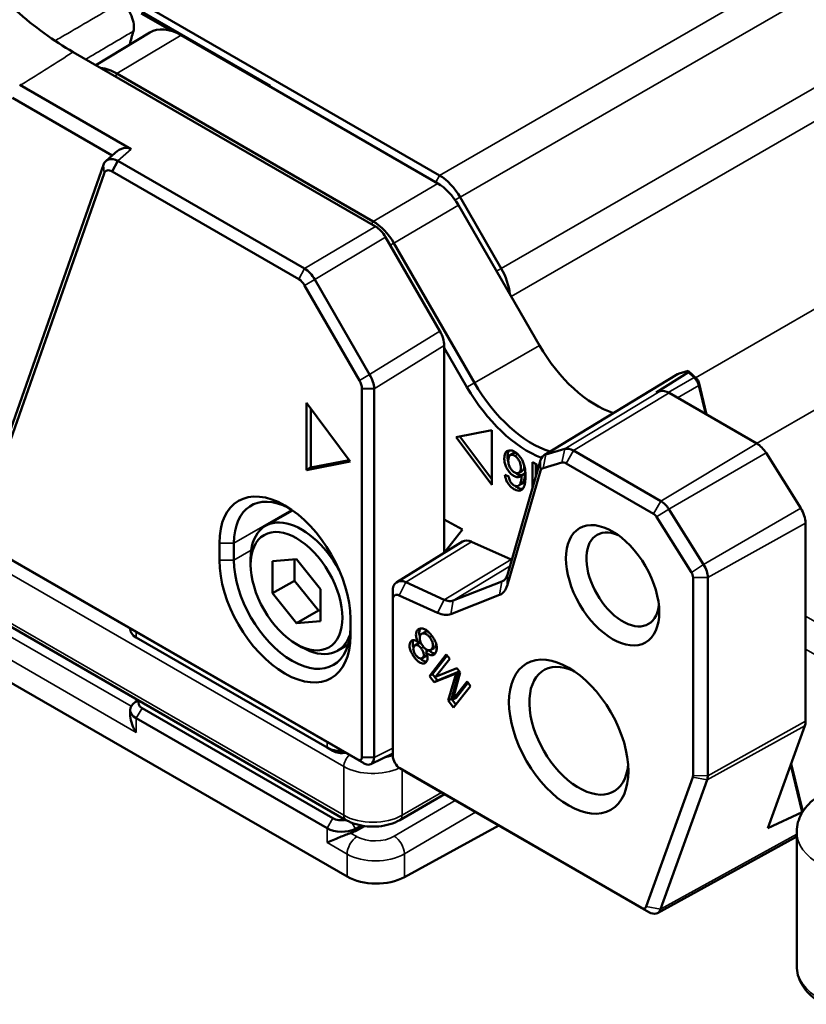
# Model space of a CAD drawing. Header units: millimetres. Extents: x 0 to 5104, y -184 to 1188.
# Tile 111 of 221: x 1319 to 1345, y 377 to 409. Entities that reach past the tile are written whole.
import ezdxf

# ---------------------------------------------------------------- set-up
doc = ezdxf.new("R2010")
doc.units = ezdxf.units.MM
doc.header["$LTSCALE"] = 2
doc.layers.add('Sichtbar (ISO)', color=7, linetype='Continuous', lineweight=50)
doc.layers.add('Sichtbar schmal (ISO)', color=7, linetype='Continuous', lineweight=35)

msp = doc.modelspace()

# ---------------------------------------------------------------- linework, layer by layer
at = {"layer": 'Sichtbar (ISO)'}
for p, q in [((1323.426, 409.477), (1327.576, 407.081)), ((1327.577, 407.082), (1323.427, 409.478)), ((1323.54, 409.678), (1333.052, 404.186)), ((1324.372, 408.864), (1323.397, 409.427)), ((1321.93, 407.758), (1323.674, 408.815)), ((1332.995, 403.926), (1324.686, 408.724)), ((1330.975, 402.535), (1321.194, 408.182)), ((1330.906, 402.696), (1322.612, 407.484)), ((1323.072, 405.035), (1319.463, 407.119)), ((1327.565, 407.061), (1327.577, 407.082)), ((1327.576, 407.081), (1327.565, 407.061)), ((1327.577, 407.082), (1327.576, 407.081)), ((1319.228, 406.696), (1322.459, 404.831)), ((1322.251, 404.647), (1322.549, 404.912)), ((1322.173, 404.528), (1318.134, 393.026)), ((1322.453, 404.314), (1322.643, 404.655)), ((1328.684, 401.167), (1322.643, 404.655)), ((1318.156, 392.749), (1322.194, 404.251)), ((1322.453, 404.314), (1328.494, 400.826)), ((1333.716, 403.481), (1335.051, 401.169)), ((1336.283, 398.68), (1333.662, 403.222)), ((1333.064, 399.141), (1331.308, 402.183)), ((1334.183, 397.468), (1331.573, 401.991)), ((1299.852, 400.727), (1330.024, 383.308)), ((1328.685, 400.624), (1330.46, 397.548)), ((1330.79, 397.738), (1329.015, 400.815)), ((1330.058, 381.474), (1299.694, 399.005)), ((1333.202, 398.606), (1333.202, 398.676)), ((1333.202, 393.04), (1333.202, 398.606)), ((1333.202, 398.606), (1333.94, 397.328)), ((1340.758, 397.745), (1336.44, 395.123)), ((1341.109, 397.812), (1340.061, 397.155)), ((1341.101, 397.854), (1340.812, 397.769)), ((1341.386, 397.586), (1341.101, 397.854)), ((1341.101, 397.854), (1341.109, 397.812)), ((1341.109, 397.812), (1341.288, 397.643)), ((1341.697, 396.437), (1341.442, 397.489)), ((1341.443, 397.378), (1341.666, 396.455)), ((1330.935, 397.278), (1330.54, 397.281)), ((1330.54, 397.281), (1330.54, 385.34)), ((1330.935, 385.337), (1330.935, 397.278)), ((1340.196, 397.194), (1340.061, 397.155)), ((1343.323, 395.499), (1340.479, 397.14)), ((1328.744, 394.644), (1328.744, 396.821)), ((1328.744, 396.821), (1330.158, 394.916)), ((1328.885, 396.63), (1328.885, 394.725)), ((1333.59, 395.711), (1334.74, 395.932)), ((1334.74, 395.932), (1334.74, 394.161)), ((1334.74, 394.161), (1333.59, 395.711)), ((1334.74, 394.343), (1333.708, 395.733)), ((1335.342, 395.127), (1335.446, 395.187)), ((1337.103, 395.325), (1336.494, 395.147)), ((1340.212, 393.639), (1337.386, 395.271)), ((1344.746, 393.403), (1343.619, 395.199)), ((1330.158, 394.916), (1328.744, 394.644)), ((1328.885, 394.725), (1330.123, 394.963)), ((1336.324, 394.96), (1335.247, 391.244)), ((1336.065, 394.899), (1336.065, 394.063)), ((1336.196, 394.823), (1336.065, 394.899)), ((1336.168, 394.421), (1336.168, 394.839)), ((1336.196, 394.517), (1336.196, 394.823)), ((1336.403, 394.706), (1337.011, 394.884)), ((1337.151, 394.858), (1339.976, 393.227)), ((1328.885, 394.725), (1328.744, 394.644)), ((1335.293, 394.43), (1335.166, 394.491)), ((1335.242, 390.898), (1336.319, 394.614)), ((1335.622, 394.554), (1335.726, 394.614)), ((1335.809, 394.527), (1335.706, 394.467)), ((1335.606, 394.132), (1335.709, 394.192)), ((1328.291, 393.337), (1327.421, 392.835)), ((1341.599, 391.581), (1340.472, 393.376)), ((1333.202, 391.96), (1333.202, 393.04)), ((1333.798, 392.716), (1333.202, 393.04)), ((1340.078, 393.123), (1341.205, 391.328)), ((1344.898, 392.927), (1344.898, 386.509)), ((1333.203, 391.961), (1333.798, 392.716)), ((1325.925, 391.726), (1325.925, 392.271)), ((1326.396, 392.271), (1326.396, 391.726)), ((1331.667, 391.014), (1333.799, 392.328)), ((1334.088, 392.323), (1335.366, 391.741)), ((1330.41, 385.265), (1318.415, 392.191)), ((1318.605, 392.069), (1330.6, 385.144)), ((1326.938, 391.576), (1326.938, 391.767)), ((1327.645, 391.687), (1328.423, 391.756)), ((1327.645, 390.65), (1327.645, 391.687)), ((1328.352, 391.75), (1328.352, 391.058)), ((1328.423, 391.756), (1329.201, 390.789)), ((1327.645, 390.65), (1328.352, 391.058)), ((1328.352, 391.058), (1329.13, 390.09)), ((1333.202, 390.443), (1331.958, 391.01)), ((1335.073, 391.034), (1333.497, 390.417)), ((1341.257, 391.164), (1341.257, 384.747)), ((1341.733, 384.744), (1341.733, 391.162)), ((1328.423, 389.682), (1327.645, 390.65)), ((1329.201, 390.789), (1329.201, 389.752)), ((1331.536, 390.713), (1331.536, 385.658)), ((1331.54, 385.383), (1331.54, 390.438)), ((1331.747, 390.584), (1332.991, 390.017)), ((1333.416, 389.98), (1334.991, 390.597)), ((1328.423, 389.682), (1329.13, 390.09)), ((1329.13, 390.09), (1329.201, 390.097)), ((1329.201, 389.752), (1328.423, 389.682)), ((1330.167, 389.821), (1330.167, 389.277)), ((1323.038, 389.491), (1323.038, 389.51)), ((1332.475, 389.339), (1332.579, 389.399)), ((1323.233, 389.219), (1329.41, 385.653)), ((1332.428, 389.101), (1332.36, 389.062)), ((1328.423, 389.005), (1328.588, 388.909)), ((1330.094, 388.989), (1329.755, 388.794)), ((1332.254, 388.965), (1332.358, 389.025)), ((1332.604, 388.746), (1332.706, 388.805)), ((1332.771, 388.819), (1332.875, 388.879)), ((1332.492, 388.552), (1332.596, 388.612)), ((1332.722, 387.971), (1333.271, 388.67)), ((1332.825, 388.031), (1333.299, 388.633)), ((1333.383, 388.525), (1332.923, 387.94)), ((1333.271, 388.67), (1333.383, 388.525)), ((1332.923, 387.94), (1333.613, 388.226)), ((1333.692, 388.115), (1332.982, 387.828)), ((1333.437, 387.237), (1333.692, 388.115)), ((1333.692, 388.115), (1333.588, 388.055)), ((1333.613, 388.226), (1333.717, 388.09)), ((1332.825, 388.031), (1332.722, 387.971)), ((1332.878, 387.768), (1332.722, 387.971)), ((1332.982, 387.828), (1332.825, 388.031)), ((1333.588, 388.055), (1332.878, 387.768)), ((1332.982, 387.828), (1332.878, 387.768)), ((1333.333, 387.177), (1333.588, 388.055)), ((1333.717, 388.09), (1333.486, 387.209)), ((1333.486, 387.209), (1333.946, 387.793)), ((1333.946, 387.793), (1334.058, 387.648)), ((1334.058, 387.648), (1333.508, 386.95)), ((1333.59, 387.269), (1333.974, 387.757)), ((1323.209, 387.136), (1323.296, 387.192)), ((1333.437, 387.237), (1333.333, 387.177)), ((1333.508, 386.95), (1333.333, 387.177)), ((1333.584, 387.046), (1333.437, 387.237)), ((1333.59, 387.269), (1333.486, 387.209)), ((1323.038, 386.727), (1323.038, 386.878)), ((1323.422, 386.933), (1329.598, 383.367)), ((1329.41, 383.04), (1323.233, 386.606)), ((1344.874, 386.355), (1343.68, 383.04)), ((1329.598, 385.544), (1329.41, 385.653)), ((1330.935, 385.337), (1330.54, 385.34)), ((1330.825, 385.116), (1331.538, 385.465)), ((1339.593, 380.466), (1331.771, 384.982)), ((1344.417, 385.088), (1344.787, 383.561)), ((1344.809, 383.581), (1344.433, 385.133)), ((1332.007, 384.841), (1339.829, 380.325)), ((1341.249, 384.694), (1339.739, 380.502)), ((1340.201, 380.417), (1341.711, 384.609)), ((1331.771, 383.308), (1333.217, 384.143)), ((1343.68, 383.04), (1344.787, 383.561)), ((1344.787, 383.561), (1344.791, 383.552)), ((1330.524, 383.129), (1330.327, 383.026)), ((1330.327, 382.951), (1330.618, 383.113)), ((1331.919, 381.46), (1334.969, 383.131)), ((1340.104, 380.296), (1344.541, 382.733)), ((1344.613, 382.935), (1344.613, 378.581))]:
    msp.add_line(p, q, dxfattribs=at)
for centre, major_axis, ratio, start_param, end_param in [((1322.69, 409.269), (-0.333, 0.577), 0.577559, 3.639185, 5.408423), ((1331.044, 401.59), (-5.827, 10.093), 0.57735, 0.497547, 0.551618), ((1324.686, 407.092), (-0.999, 1.731), 0.57735, 5.497787, 6.295528), ((1322.612, 405.894), (-0.974, 1.687), 0.57735, 5.497787, 5.889612), ((1322.684, 404.141), (0.341, 0.916), 0.559313, 6.189227, 7.092027), ((1332.995, 402.838), (0.667, -1.155), 0.577423, 1.570605, 2.356258), ((1330.908, 401.609), (-0.668, 1.154), 0.57515, 4.711237, 5.496988), ((1330.975, 401.99), (-0.333, 0.578), 0.578405, 4.713154, 5.497639), ((1328.694, 400.63), (-0.337, 0.575), 0.555699, 4.70869, 5.493636), ((1328.519, 400.569), (0.185, -0.273), 0.51733, 1.426216, 2.327987), ((1332.731, 398.947), (-0.333, 0.578), 0.578272, 3.929318, 4.714297), ((1338.117, 399.738), (1.834, -3.176), 0.57735, 4.712008, 5.719132), ((1330.469, 397.553), (0.34, -0.573), 0.555944, 0.779578, 1.564651), ((1341.095, 397.17), (0.333, -0.577), 0.577259, 3.001957, 3.154387), ((1330.329, 397.431), (-0.144, 0.298), 0.517002, 3.956844, 4.859178), ((1336.043, 398.54), (-1.86, 3.221), 0.57735, 1.570415, 2.582634), ((1341.374, 397.514), (0.0542, -0.0936), 0.49974, 1.029223, 2.119739), ((1335.902, 398.459), (1.961, -3.397), 0.57735, 4.712008, 5.662606), ((1340.48, 396.596), (-0.333, 0.577), 0.577291, 5.497973, 6.143643), ((1343.323, 394.981), (-0.317, 0.549), 0.57735, 4.776321, 5.497787), ((1336.782, 394.551), (-0.34, 0.574), 0.57872, 6.137064, 6.782759), ((1337.391, 394.729), (-0.339, 0.574), 0.57391, 5.491928, 6.137624), ((1337.133, 394.663), (0.154, -0.206), 0.62012, 2.173862, 2.917134), ((1336.495, 394.476), (0.111, -0.223), 0.658517, 3.020937, 3.764209), ((1328.046, 391.046), (-1.5, 2.598), 0.57735, 3.926991, 7.068583), ((1328.282, 391.182), (-1.333, 2.309), 0.57735, 5.558483, 7.068583), ((1340.212, 393.184), (-0.279, 0.483), 0.57735, 4.776321, 5.497787), ((1339.976, 393.048), (0.109, -0.189), 0.57735, 1.634728, 2.356194), ((1344.45, 393.186), (-0.317, 0.549), 0.57735, 3.926991, 4.776321), ((1328.588, 390.814), (-1.167, 2.021), 0.57735, 4.666491, 7.068583), ((1338.983, 391.1), (0.833, -1.443), 0.57735, 2.487913, 6.936865), ((1334.138, 391.753), (-0.333, 0.578), 0.577192, 5.602615, 6.299765), ((1328.046, 390.501), (1.5, -2.598), 0.57735, 3.926991, 7.068583), ((1328.282, 390.638), (1.333, -2.309), 0.57735, 3.926991, 7.068583), ((1335.313, 392.358), (-0.361, 0.626), 0.57735, 2.460914, 2.504896), ((1341.103, 391.253), (0.109, -0.189), 0.57735, 0.785398, 1.634728), ((1341.339, 391.389), (-0.279, 0.483), 0.57735, 3.926991, 4.776321), ((1332.011, 390.443), (-0.342, 0.572), 0.57782, 5.594156, 7.060048), ((1334.72, 391.723), (0.388, -0.672), 0.57735, 6.195919, 6.789331), ((1334.484, 391.587), (0.558, -0.966), 0.57735, 6.195919, 6.789331), ((1333.144, 391.106), (0.388, -0.672), 0.57735, 5.602507, 6.195919), ((1332.909, 390.97), (0.558, -0.966), 0.57735, 5.602507, 6.195919), ((1323.705, 389.491), (-0.667, 0), 0.57735, 0, 0.785398), ((1328.588, 390.814), (1.167, -2.021), 0.57735, 5.497787, 6.751587), ((1337.562, 386.198), (1.133, -1.963), 0.57735, 2.454469, 6.970309), ((1323.705, 386.878), (-0.667, 0), 0.57735, 5.550147, 7.068583), ((1323.705, 387.096), (-0.4, 0), 0.57735, 5.940632, 7.068583), ((1344.45, 386.768), (-0.317, 0.549), 0.57735, 3.595378, 3.926991), ((1329.881, 385.925), (0.667, 0), 0.57735, 3.926991, 4.760276), ((1329.881, 385.707), (-0.4, 0), 0.57735, 0.785398, 1.884855), ((1332.011, 385.388), (0.333, -0.577), 0.587556, 3.927091, 3.956382), ((1330.611, 385.531), (0.216, -0.414), 0.586033, 5.522849, 7.092255), ((1332.011, 385.388), (0.333, -0.577), 0.587556, 5.468396, 5.497687), ((1341.103, 384.836), (0.109, -0.189), 0.57735, 0.453786, 0.785398), ((1341.339, 384.972), (-0.279, 0.483), 0.57735, 3.595378, 3.926991), ((1329.881, 383.53), (0.4, 0), 0.57735, 3.926991, 5.054943), ((1329.881, 383.312), (-0.667, 0), 0.57735, 0.785398, 2.303835), ((1329.881, 383.238), (-0.667, -0.021), 0.597134, 2.007071, 2.285119), ((1344.213, 383.312), (0.333, -0.576), 0.57735, 6.270842, 6.513406), ((1331.001, 382.018), (-1.333, 0), 0.57735, 0.785398, 2.330015), ((1339.593, 380.644), (0.109, -0.189), 0.57735, 5.497787, 6.736971), ((1339.829, 380.78), (0.279, -0.483), 0.57735, 5.497787, 6.736971)]:
    msp.add_ellipse(centre, major_axis=major_axis, ratio=ratio, start_param=start_param, end_param=end_param, dxfattribs=at)
for centre, major_axis in [((1338.653, 390.91), (1.067, -1.848)), ((1328.423, 390.719), (1.05, -1.819)), ((1337.232, 386.008), (1.367, -2.367))]:
    msp.add_ellipse(centre, major_axis=major_axis, ratio=0.57735, dxfattribs=at)
for points, knots in [([(1319.338, 409.526), (1319.64, 409.259), (1319.947, 409.013), (1320.568, 408.564), (1320.881, 408.362), (1321.194, 408.182)], [-0.3984868, -0.3984868, -0.3984868, -0.3984868, -0.1994928, -0.1994928, -0.0000099, -0.0000099, -0.0000099, -0.0000099]), ([(1322.643, 404.655), (1322.538, 404.708), (1322.434, 404.724), (1322.267, 404.678), (1322.204, 404.617), (1322.173, 404.528)], [0, 0, 0, 0, 0.5, 0.5, 1, 1, 1, 1]), ([(1322.194, 404.251), (1322.212, 404.303), (1322.247, 404.337), (1322.339, 404.359), (1322.396, 404.347), (1322.453, 404.314)], [0, 0, 0, 0, 0.5, 0.5, 1, 1, 1, 1]), ([(1341.288, 397.643), (1341.306, 397.627), (1341.324, 397.608), (1341.356, 397.567), (1341.371, 397.545), (1341.398, 397.499), (1341.41, 397.475), (1341.429, 397.426), (1341.437, 397.402), (1341.443, 397.378)], [-0.04801395, -0.04801395, -0.04801395, -0.04801395, -0.03622203, -0.03622203, -0.02411223, -0.02411223, -0.01205428, -0.01205428, -0.00014212, -0.00014212, -0.00014212, -0.00014212]), ([(1335.166, 394.491), (1335.172, 394.446), (1335.181, 394.404), (1335.194, 394.364), (1335.21, 394.311), (1335.226, 394.276), (1335.25, 394.236), (1335.274, 394.197), (1335.303, 394.159), (1335.336, 394.125), (1335.365, 394.095), (1335.4, 394.065), (1335.434, 394.042), (1335.468, 394.019), (1335.501, 394.001), (1335.534, 393.99), (1335.568, 393.977), (1335.599, 393.972), (1335.628, 393.974), (1335.659, 393.976), (1335.685, 393.985), (1335.707, 394), (1335.728, 394.015), (1335.748, 394.038), (1335.764, 394.063), (1335.789, 394.106), (1335.812, 394.176), (1335.822, 394.251), (1335.826, 394.281), (1335.829, 394.322), (1335.831, 394.36), (1335.832, 394.395), (1335.833, 394.435), (1335.832, 394.475), (1335.831, 394.565), (1335.825, 394.635), (1335.81, 394.716), (1335.789, 394.831), (1335.765, 394.895), (1335.722, 394.974), (1335.698, 395.018), (1335.673, 395.054), (1335.642, 395.092), (1335.613, 395.128), (1335.581, 395.16), (1335.548, 395.188), (1335.514, 395.215), (1335.481, 395.237), (1335.447, 395.252), (1335.414, 395.268), (1335.381, 395.277), (1335.349, 395.28), (1335.317, 395.284), (1335.288, 395.28), (1335.263, 395.27), (1335.236, 395.26), (1335.214, 395.243), (1335.197, 395.219), (1335.181, 395.196), (1335.168, 395.166), (1335.16, 395.132), (1335.153, 395.101), (1335.148, 395.063), (1335.148, 395.024), (1335.147, 394.983), (1335.151, 394.944), (1335.158, 394.902), (1335.167, 394.855), (1335.179, 394.815), (1335.196, 394.772), (1335.214, 394.727), (1335.235, 394.686), (1335.262, 394.645), (1335.288, 394.604), (1335.317, 394.568), (1335.349, 394.536), (1335.38, 394.504), (1335.413, 394.478), (1335.448, 394.457), (1335.484, 394.435), (1335.516, 394.422), (1335.548, 394.417), (1335.579, 394.411), (1335.609, 394.414), (1335.635, 394.424), (1335.657, 394.432), (1335.683, 394.448), (1335.706, 394.467)], [0, 0, 0, 0, 0.030299, 0.030299, 0.030299, 0.062581, 0.062581, 0.062581, 0.094247, 0.094247, 0.094247, 0.125021, 0.125021, 0.125021, 0.156076, 0.156076, 0.156076, 0.187427, 0.187427, 0.187427, 0.219105, 0.219105, 0.219105, 0.251071, 0.251071, 0.251071, 0.313707, 0.313707, 0.313707, 0.344152, 0.344152, 0.344152, 0.374271, 0.374271, 0.374271, 0.434536, 0.434536, 0.434536, 0.499274, 0.499274, 0.499274, 0.531334, 0.531334, 0.531334, 0.562489, 0.562489, 0.562489, 0.593779, 0.593779, 0.593779, 0.624941, 0.624941, 0.624941, 0.656116, 0.656116, 0.656116, 0.687729, 0.687729, 0.687729, 0.719135, 0.719135, 0.719135, 0.749926, 0.749926, 0.749926, 0.780807, 0.780807, 0.780807, 0.812325, 0.812325, 0.812325, 0.843672, 0.843672, 0.843672, 0.874962, 0.874962, 0.874962, 0.906159, 0.906159, 0.906159, 0.937596, 0.937596, 0.937596, 0.969529, 0.969529, 0.969529, 1, 1, 1, 1]), ([(1335.283, 394.879), (1335.274, 394.907), (1335.267, 394.934), (1335.262, 394.961), (1335.255, 395), (1335.251, 395.044), (1335.252, 395.083), (1335.252, 395.123), (1335.256, 395.159), (1335.264, 395.192), (1335.273, 395.229), (1335.284, 395.255), (1335.301, 395.279), (1335.301, 395.279), (1335.302, 395.28), (1335.302, 395.28)], [0.1993827, 0.1993827, 0.1993827, 0.1993827, 0.2191921, 0.2191921, 0.2191921, 0.2500743, 0.2500743, 0.2500743, 0.280864, 0.280864, 0.280864, 0.312271, 0.312271, 0.312271, 0.3127931, 0.3127931, 0.3127931, 0.3127931]), ([(1335.494, 395.106), (1335.464, 395.126), (1335.435, 395.137), (1335.405, 395.139), (1335.376, 395.142), (1335.351, 395.135), (1335.332, 395.12), (1335.314, 395.107), (1335.3, 395.082), (1335.291, 395.052), (1335.283, 395.025), (1335.278, 394.991), (1335.277, 394.956), (1335.276, 394.92), (1335.28, 394.885), (1335.289, 394.846), (1335.299, 394.803), (1335.312, 394.767), (1335.332, 394.73), (1335.352, 394.69), (1335.376, 394.657), (1335.405, 394.627), (1335.433, 394.598), (1335.463, 394.575), (1335.494, 394.56)], [0, 0, 0, 0, 0.125374, 0.125374, 0.125374, 0.251378, 0.251378, 0.251378, 0.377175, 0.377175, 0.377175, 0.499324, 0.499324, 0.499324, 0.623071, 0.623071, 0.623071, 0.749231, 0.749231, 0.749231, 0.875664, 0.875664, 0.875664, 1, 1, 1, 1]), ([(1335.446, 395.187), (1335.463, 395.197), (1335.484, 395.201), (1335.509, 395.199), (1335.52, 395.198), (1335.53, 395.196), (1335.541, 395.193)], [0.7704824, 0.7704824, 0.7704824, 0.7704824, 0.875, 0.875, 0.875, 0.9203585, 0.9203585, 0.9203585, 0.9203585]), ([(1335.494, 394.56), (1335.522, 394.545), (1335.549, 394.539), (1335.574, 394.54), (1335.599, 394.541), (1335.62, 394.55), (1335.638, 394.565), (1335.673, 394.595), (1335.689, 394.647), (1335.686, 394.718), (1335.685, 394.749), (1335.68, 394.786), (1335.672, 394.822), (1335.663, 394.861), (1335.651, 394.895), (1335.635, 394.93), (1335.618, 394.967), (1335.598, 394.998), (1335.573, 395.03), (1335.547, 395.063), (1335.522, 395.087), (1335.494, 395.106)], [0, 0, 0, 0, 0.125472, 0.125472, 0.125472, 0.250875, 0.250875, 0.250875, 0.50272, 0.50272, 0.50272, 0.623925, 0.623925, 0.623925, 0.748581, 0.748581, 0.748581, 0.874083, 0.874083, 0.874083, 1, 1, 1, 1]), ([(1335.787, 394.813), (1335.789, 394.801), (1335.79, 394.789), (1335.79, 394.778), (1335.793, 394.706), (1335.777, 394.655), (1335.742, 394.625), (1335.737, 394.621), (1335.732, 394.617), (1335.726, 394.614)], [0.4567106, 0.4567106, 0.4567106, 0.4567106, 0.5, 0.5, 0.5, 0.75, 0.75, 0.75, 0.7846603, 0.7846603, 0.7846603, 0.7846603]), ([(1335.728, 394.48), (1335.702, 394.472), (1335.679, 394.472), (1335.651, 394.477), (1335.62, 394.482), (1335.587, 394.495), (1335.552, 394.517), (1335.53, 394.53), (1335.508, 394.545), (1335.487, 394.563)], [0.03454716, 0.03454716, 0.03454716, 0.03454716, 0.06240388, 0.06240388, 0.06240388, 0.0938411, 0.0938411, 0.0938411, 0.11369763, 0.11369763, 0.11369763, 0.11369763]), ([(1335.809, 394.527), (1335.814, 394.453), (1335.807, 394.382), (1335.789, 394.317), (1335.779, 394.282), (1335.767, 394.254), (1335.753, 394.233), (1335.74, 394.215), (1335.726, 394.201), (1335.709, 394.192)], [0, 0, 0, 0, 0.25, 0.25, 0.25, 0.375, 0.375, 0.375, 0.4660609, 0.4660609, 0.4660609, 0.4660609]), ([(1335.293, 394.43), (1335.3, 394.384), (1335.31, 394.343), (1335.326, 394.306), (1335.346, 394.259), (1335.369, 394.227), (1335.402, 394.193), (1335.417, 394.178), (1335.433, 394.164), (1335.45, 394.152), (1335.467, 394.14), (1335.483, 394.132), (1335.498, 394.126), (1335.53, 394.114), (1335.559, 394.113), (1335.586, 394.123), (1335.61, 394.131), (1335.633, 394.15), (1335.649, 394.173), (1335.662, 394.192), (1335.676, 394.224), (1335.685, 394.257), (1335.703, 394.32), (1335.71, 394.393), (1335.706, 394.467)], [0, 0, 0, 0, 0.121553, 0.121553, 0.121553, 0.250879, 0.250879, 0.250879, 0.312246, 0.312246, 0.312246, 0.37518, 0.37518, 0.37518, 0.502238, 0.502238, 0.502238, 0.628235, 0.628235, 0.628235, 0.751635, 0.751635, 0.751635, 1, 1, 1, 1]), ([(1335.744, 394.035), (1335.74, 394.034), (1335.736, 394.034), (1335.732, 394.034), (1335.703, 394.032), (1335.671, 394.038), (1335.638, 394.049), (1335.606, 394.061), (1335.571, 394.079), (1335.537, 394.102), (1335.528, 394.108), (1335.519, 394.115), (1335.51, 394.122)], [0.80829775, 0.80829775, 0.80829775, 0.80829775, 0.81257307, 0.81257307, 0.81257307, 0.84392441, 0.84392441, 0.84392441, 0.87497941, 0.87497941, 0.87497941, 0.88326984, 0.88326984, 0.88326984, 0.88326984]), ([(1331.54, 390.438), (1331.54, 390.504), (1331.561, 390.556), (1331.637, 390.609), (1331.691, 390.61), (1331.747, 390.584)], [0, 0, 0, 0, 0.5, 0.5, 1, 1, 1, 1]), ([(1332.36, 389.062), (1332.336, 389.113), (1332.317, 389.159), (1332.305, 389.203), (1332.291, 389.256), (1332.287, 389.295), (1332.291, 389.336), (1332.294, 389.375), (1332.305, 389.41), (1332.322, 389.439), (1332.338, 389.465), (1332.361, 389.487), (1332.389, 389.5), (1332.416, 389.513), (1332.447, 389.518), (1332.48, 389.515), (1332.515, 389.512), (1332.551, 389.5), (1332.587, 389.48), (1332.622, 389.461), (1332.66, 389.433), (1332.695, 389.4), (1332.728, 389.369), (1332.763, 389.33), (1332.794, 389.289), (1332.826, 389.248), (1332.854, 389.205), (1332.878, 389.16), (1332.905, 389.11), (1332.924, 389.066), (1332.938, 389.02), (1332.953, 388.971), (1332.961, 388.927), (1332.962, 388.883), (1332.963, 388.842), (1332.957, 388.802), (1332.946, 388.768), (1332.935, 388.734), (1332.919, 388.706), (1332.897, 388.684), (1332.872, 388.66), (1332.847, 388.647), (1332.817, 388.644), (1332.784, 388.64), (1332.75, 388.649), (1332.713, 388.668), (1332.683, 388.684), (1332.643, 388.712), (1332.604, 388.746)], [0, 0, 0, 0, 0.061177, 0.061177, 0.061177, 0.125238, 0.125238, 0.125238, 0.187995, 0.187995, 0.187995, 0.250038, 0.250038, 0.250038, 0.31238, 0.31238, 0.31238, 0.375397, 0.375397, 0.375397, 0.438139, 0.438139, 0.438139, 0.499968, 0.499968, 0.499968, 0.561848, 0.561848, 0.561848, 0.624606, 0.624606, 0.624606, 0.687801, 0.687801, 0.687801, 0.750116, 0.750116, 0.750116, 0.81172, 0.81172, 0.81172, 0.874576, 0.874576, 0.874576, 0.939109, 0.939109, 0.939109, 1, 1, 1, 1]), ([(1332.416, 389.24), (1332.413, 389.248), (1332.411, 389.256), (1332.409, 389.263), (1332.394, 389.316), (1332.391, 389.355), (1332.394, 389.396), (1332.398, 389.435), (1332.408, 389.47), (1332.426, 389.499), (1332.429, 389.504), (1332.433, 389.509), (1332.436, 389.514)], [0.0508578, 0.0508578, 0.0508578, 0.0508578, 0.0611772, 0.0611772, 0.0611772, 0.1252385, 0.1252385, 0.1252385, 0.1879952, 0.1879952, 0.1879952, 0.2007067, 0.2007067, 0.2007067, 0.2007067]), ([(1332.579, 389.399), (1332.587, 389.403), (1332.596, 389.407), (1332.606, 389.409), (1332.628, 389.415), (1332.653, 389.414), (1332.679, 389.407), (1332.684, 389.405), (1332.688, 389.404), (1332.692, 389.402)], [0.5719504, 0.5719504, 0.5719504, 0.5719504, 0.625, 0.625, 0.625, 0.75, 0.75, 0.75, 0.7706055, 0.7706055, 0.7706055, 0.7706055]), ([(1332.604, 388.746), (1332.625, 388.704), (1332.641, 388.666), (1332.65, 388.629), (1332.662, 388.586), (1332.664, 388.553), (1332.661, 388.52), (1332.657, 388.488), (1332.647, 388.46), (1332.632, 388.437), (1332.618, 388.415), (1332.598, 388.398), (1332.575, 388.388), (1332.559, 388.382), (1332.543, 388.378), (1332.525, 388.378), (1332.488, 388.377), (1332.449, 388.39), (1332.408, 388.415), (1332.379, 388.432), (1332.348, 388.457), (1332.319, 388.485), (1332.291, 388.512), (1332.263, 388.544), (1332.237, 388.578), (1332.212, 388.611), (1332.188, 388.647), (1332.167, 388.685), (1332.146, 388.723), (1332.128, 388.759), (1332.113, 388.8), (1332.078, 388.894), (1332.072, 388.958), (1332.085, 389.019), (1332.092, 389.049), (1332.104, 389.074), (1332.122, 389.093), (1332.14, 389.113), (1332.16, 389.126), (1332.186, 389.131), (1332.213, 389.137), (1332.24, 389.133), (1332.27, 389.12), (1332.295, 389.109), (1332.328, 389.089), (1332.36, 389.062)], [0, 0, 0, 0, 0.061262, 0.061262, 0.061262, 0.125448, 0.125448, 0.125448, 0.187919, 0.187919, 0.187919, 0.249996, 0.249996, 0.249996, 0.291617, 0.291617, 0.291617, 0.375917, 0.375917, 0.375917, 0.438116, 0.438116, 0.438116, 0.500175, 0.500175, 0.500175, 0.56217, 0.56217, 0.56217, 0.623262, 0.623262, 0.623262, 0.749834, 0.749834, 0.749834, 0.812312, 0.812312, 0.812312, 0.874572, 0.874572, 0.874572, 0.938633, 0.938633, 0.938633, 1, 1, 1, 1]), ([(1332.206, 388.891), (1332.18, 388.969), (1332.177, 389.025), (1332.189, 389.079), (1332.194, 389.1), (1332.201, 389.118), (1332.211, 389.134)], [0.6378852, 0.6378852, 0.6378852, 0.6378852, 0.7498335, 0.7498335, 0.7498335, 0.7929384, 0.7929384, 0.7929384, 0.7929384]), ([(1332.51, 388.945), (1332.486, 388.975), (1332.467, 389.008), (1332.45, 389.044), (1332.433, 389.081), (1332.422, 389.115), (1332.417, 389.148), (1332.411, 389.182), (1332.411, 389.214), (1332.416, 389.243), (1332.421, 389.271), (1332.431, 389.295), (1332.446, 389.313), (1332.46, 389.332), (1332.479, 389.344), (1332.502, 389.35), (1332.525, 389.355), (1332.549, 389.355), (1332.576, 389.347), (1332.602, 389.339), (1332.629, 389.324), (1332.657, 389.303), (1332.683, 389.283), (1332.709, 389.257), (1332.732, 389.227)], [0, 0, 0, 0, 0.124233, 0.124233, 0.124233, 0.249832, 0.249832, 0.249832, 0.375321, 0.375321, 0.375321, 0.499983, 0.499983, 0.499983, 0.624842, 0.624842, 0.624842, 0.749957, 0.749957, 0.749957, 0.876023, 0.876023, 0.876023, 1, 1, 1, 1]), ([(1332.732, 389.227), (1332.757, 389.197), (1332.778, 389.163), (1332.796, 389.127), (1332.814, 389.088), (1332.826, 389.053), (1332.832, 389.018), (1332.839, 388.983), (1332.839, 388.951), (1332.834, 388.921), (1332.829, 388.892), (1332.818, 388.867), (1332.803, 388.848), (1332.788, 388.828), (1332.769, 388.816), (1332.746, 388.809), (1332.722, 388.802), (1332.698, 388.803), (1332.67, 388.812), (1332.643, 388.821), (1332.615, 388.838), (1332.587, 388.861), (1332.56, 388.884), (1332.533, 388.912), (1332.51, 388.945)], [0, 0, 0, 0, 0.124189, 0.124189, 0.124189, 0.250043, 0.250043, 0.250043, 0.375833, 0.375833, 0.375833, 0.499939, 0.499939, 0.499939, 0.624078, 0.624078, 0.624078, 0.750098, 0.750098, 0.750098, 0.876051, 0.876051, 0.876051, 1, 1, 1, 1]), ([(1332.281, 388.655), (1332.263, 388.679), (1332.248, 388.704), (1332.235, 388.732), (1332.221, 388.762), (1332.212, 388.788), (1332.207, 388.815), (1332.202, 388.842), (1332.201, 388.866), (1332.206, 388.889), (1332.21, 388.91), (1332.218, 388.929), (1332.23, 388.944), (1332.241, 388.958), (1332.255, 388.968), (1332.273, 388.973), (1332.291, 388.979), (1332.31, 388.978), (1332.331, 388.971), (1332.351, 388.964), (1332.373, 388.952), (1332.394, 388.935), (1332.415, 388.918), (1332.435, 388.898), (1332.454, 388.874)], [0, 0, 0, 0, 0.123894, 0.123894, 0.123894, 0.249638, 0.249638, 0.249638, 0.376163, 0.376163, 0.376163, 0.500058, 0.500058, 0.500058, 0.624008, 0.624008, 0.624008, 0.750092, 0.750092, 0.750092, 0.876069, 0.876069, 0.876069, 1, 1, 1, 1]), ([(1332.454, 388.874), (1332.473, 388.85), (1332.49, 388.823), (1332.505, 388.795), (1332.52, 388.764), (1332.53, 388.737), (1332.536, 388.709), (1332.542, 388.681), (1332.543, 388.655), (1332.539, 388.63), (1332.535, 388.607), (1332.527, 388.587), (1332.515, 388.572), (1332.503, 388.557), (1332.488, 388.548), (1332.47, 388.544), (1332.451, 388.539), (1332.43, 388.541), (1332.408, 388.549), (1332.386, 388.557), (1332.364, 388.571), (1332.342, 388.589), (1332.321, 388.606), (1332.3, 388.629), (1332.281, 388.655)], [0, 0, 0, 0, 0.124208, 0.124208, 0.124208, 0.249776, 0.249776, 0.249776, 0.375541, 0.375541, 0.375541, 0.500044, 0.500044, 0.500044, 0.624821, 0.624821, 0.624821, 0.74995, 0.74995, 0.74995, 0.875889, 0.875889, 0.875889, 1, 1, 1, 1]), ([(1332.358, 389.025), (1332.364, 389.029), (1332.37, 389.031), (1332.377, 389.033), (1332.394, 389.038), (1332.414, 389.038), (1332.434, 389.031), (1332.444, 389.028), (1332.453, 389.024), (1332.463, 389.018)], [0.5770483, 0.5770483, 0.5770483, 0.5770483, 0.625, 0.625, 0.625, 0.75, 0.75, 0.75, 0.8071906, 0.8071906, 0.8071906, 0.8071906]), ([(1332.615, 388.84), (1332.626, 388.815), (1332.634, 388.792), (1332.639, 388.769), (1332.639, 388.768), (1332.64, 388.767), (1332.64, 388.767)], [0.1461605, 0.1461605, 0.1461605, 0.1461605, 0.25, 0.25, 0.25, 0.2531422, 0.2531422, 0.2531422, 0.2531422]), ([(1332.913, 388.703), (1332.883, 388.701), (1332.851, 388.71), (1332.816, 388.728), (1332.787, 388.743), (1332.747, 388.771), (1332.709, 388.805)], [0.8792133, 0.8792133, 0.8792133, 0.8792133, 0.9391092, 0.9391092, 0.9391092, 0.9992912, 0.9992912, 0.9992912, 0.9992912]), ([(1332.941, 389.011), (1332.94, 389), (1332.939, 388.99), (1332.937, 388.98), (1332.932, 388.951), (1332.922, 388.927), (1332.907, 388.908), (1332.898, 388.896), (1332.887, 388.886), (1332.875, 388.879)], [0.3342896, 0.3342896, 0.3342896, 0.3342896, 0.375, 0.375, 0.375, 0.5, 0.5, 0.5, 0.5771936, 0.5771936, 0.5771936, 0.5771936]), ([(1332.633, 388.438), (1332.631, 388.438), (1332.63, 388.438), (1332.629, 388.438), (1332.592, 388.437), (1332.553, 388.45), (1332.511, 388.475), (1332.483, 388.492), (1332.452, 388.517), (1332.423, 388.545)], [0.2883531, 0.2883531, 0.2883531, 0.2883531, 0.291617, 0.291617, 0.291617, 0.3759165, 0.3759165, 0.3759165, 0.4378885, 0.4378885, 0.4378885, 0.4378885]), ([(1332.638, 388.669), (1332.633, 388.655), (1332.627, 388.642), (1332.619, 388.632), (1332.612, 388.624), (1332.605, 388.617), (1332.596, 388.612)], [0.4157433, 0.4157433, 0.4157433, 0.4157433, 0.5, 0.5, 0.5, 0.5691375, 0.5691375, 0.5691375, 0.5691375]), ([(1323.233, 386.145), (1323.183, 386.223), (1323.136, 386.312), (1323.068, 386.496), (1323.046, 386.589), (1323.039, 386.691), (1323.038, 386.709), (1323.038, 386.727)], [-0.49523925, -0.49523925, -0.49523925, -0.49523925, -0.45329618, -0.45329618, -0.41135311, -0.41135311, -0.40254504, -0.40254504, -0.40254504, -0.40254504]), ([(1330.54, 385.34), (1330.54, 385.301), (1330.526, 385.27), (1330.478, 385.242), (1330.444, 385.245), (1330.41, 385.265)], [0, 0, 0, 0, 0.5, 0.5, 1, 1, 1, 1]), ([(1331.771, 384.982), (1331.711, 385.017), (1331.651, 385.081), (1331.565, 385.229), (1331.54, 385.313), (1331.54, 385.383)], [0, 0, 0, 0, 0.5, 0.5, 1, 1, 1, 1]), ([(1345.463, 384.176), (1345.363, 384.119), (1345.27, 384.056), (1345.098, 383.92), (1345.02, 383.846), (1344.881, 383.688), (1344.82, 383.604), (1344.72, 383.426), (1344.68, 383.332), (1344.627, 383.137), (1344.613, 383.036), (1344.613, 382.935)], [3.1415927, 3.1415927, 3.1415927, 3.1415927, 3.2986723, 3.2986723, 3.4557519, 3.4557519, 3.6128316, 3.6128316, 3.7699112, 3.7699112, 3.9269908, 3.9269908, 3.9269908, 3.9269908]), ([(1330.024, 383.308), (1330.124, 383.25), (1330.234, 383.204), (1330.465, 383.136), (1330.587, 383.114), (1330.834, 383.091), (1330.96, 383.091), (1331.208, 383.114), (1331.33, 383.136), (1331.561, 383.204), (1331.671, 383.25), (1331.771, 383.308)], [4.712389, 4.712389, 4.712389, 4.712389, 5.026548, 5.026548, 5.340708, 5.340708, 5.654867, 5.654867, 5.969026, 5.969026, 6.283185, 6.283185, 6.283185, 6.283185]), ([(1329.41, 382.579), (1329.46, 382.598), (1329.524, 382.625), (1329.667, 382.686), (1329.747, 382.72), (1329.883, 382.777), (1329.945, 382.803), (1330.065, 382.849), (1330.122, 382.87), (1330.174, 382.886)], [-0.4952392, -0.4952392, -0.4952392, -0.4952392, -0.4532962, -0.4532962, -0.4113531, -0.4113531, -0.3829559, -0.3829559, -0.3571199, -0.3571199, -0.3571199, -0.3571199]), ([(1344.613, 378.581), (1344.613, 378.48), (1344.627, 378.379), (1344.68, 378.184), (1344.72, 378.09), (1344.82, 377.912), (1344.881, 377.827), (1345.02, 377.67), (1345.098, 377.596), (1345.27, 377.46), (1345.363, 377.397), (1345.463, 377.339)], [3.9269908, 3.9269908, 3.9269908, 3.9269908, 4.0840704, 4.0840704, 4.2411501, 4.2411501, 4.3982297, 4.3982297, 4.5553093, 4.5553093, 4.712389, 4.712389, 4.712389, 4.712389])]:
    msp.add_open_spline(points, degree=3, knots=knots, dxfattribs=at)
for points in [[(1333.052, 404.186), (1333.311, 404.035), (1333.551, 403.767), (1333.716, 403.481)], [(1335.051, 401.169), (1335.198, 400.915), (1335.303, 400.615), (1335.325, 400.34)], [(1331.54, 385.377), (1331.538, 385.465), (1331.537, 385.554), (1331.536, 385.642)], [(1331.993, 384.849), (1331.918, 384.895), (1331.842, 384.94), (1331.766, 384.985)]]:
    msp.add_open_spline(points, degree=3, dxfattribs=at)
at = {"layer": 'Sichtbar schmal (ISO)'}
for p, q in [((1344.712, 410.918), (1333.052, 404.186)), ((1333.716, 403.481), (1344.847, 409.908)), ((1322.612, 407.484), (1324.686, 408.724)), ((1346.153, 407.579), (1335.051, 401.169)), ((1322.56, 407.394), (1322.612, 407.484)), ((1335.369, 400.265), (1346.424, 406.648)), ((1322.643, 404.655), (1323.072, 405.035)), ((1322.553, 404.691), (1322.553, 404.691)), ((1322.194, 404.251), (1322.173, 404.528)), ((1332.927, 403.965), (1333.052, 404.186)), ((1332.995, 403.926), (1330.906, 402.696)), ((1333.538, 403.746), (1333.538, 403.745)), ((1333.556, 403.389), (1333.716, 403.481)), ((1331.573, 401.991), (1333.662, 403.222)), ((1329.954, 385.039), (1299.783, 402.459)), ((1330.975, 402.535), (1328.684, 401.167)), ((1330.854, 402.605), (1330.906, 402.696)), ((1329.015, 400.815), (1331.308, 402.183)), ((1331.457, 401.925), (1331.573, 401.991)), ((1328.494, 400.826), (1328.684, 401.167)), ((1334.898, 401.081), (1335.051, 401.169)), ((1299.783, 400.88), (1329.954, 383.46)), ((1328.685, 400.624), (1329.015, 400.815)), ((1341.338, 397.631), (1346.424, 400.567)), ((1333.064, 399.141), (1330.79, 397.738)), ((1330.935, 397.278), (1333.202, 398.676)), ((1336.283, 398.68), (1334.183, 397.468)), ((1347.838, 398.119), (1343.311, 395.506)), ((1330.46, 397.548), (1330.79, 397.738)), ((1336.494, 395.147), (1340.812, 397.769)), ((1333.94, 397.328), (1334.183, 397.468)), ((1341.289, 397.642), (1340.448, 397.157)), ((1340.754, 396.982), (1341.442, 397.379)), ((1341.386, 397.586), (1341.288, 397.644)), ((1341.442, 397.489), (1341.443, 397.377)), ((1340.196, 397.194), (1337.103, 395.325)), ((1337.386, 395.271), (1340.479, 397.14)), ((1323.066, 386.99), (1307.547, 395.95)), ((1306.782, 395.643), (1323.233, 386.145)), ((1343.323, 395.499), (1340.212, 393.639)), ((1335.582, 395.157), (1335.494, 395.106)), ((1336.494, 395.147), (1336.403, 394.706)), ((1337.103, 395.325), (1337.011, 394.884)), ((1337.386, 395.271), (1337.151, 394.858)), ((1340.472, 393.376), (1343.619, 395.199)), ((1336.324, 394.96), (1336.319, 394.614)), ((1340.212, 393.639), (1339.976, 393.227)), ((1328.27, 393.352), (1326.396, 392.271)), ((1340.078, 393.123), (1340.472, 393.376)), ((1344.746, 393.403), (1341.599, 391.581)), ((1341.733, 391.162), (1344.898, 392.927)), ((1325.925, 392.271), (1326.396, 392.271)), ((1331.958, 391.01), (1334.088, 392.323)), ((1326.958, 392.051), (1326.396, 391.726)), ((1326.396, 391.726), (1325.925, 391.726)), ((1335.366, 391.741), (1333.202, 390.443)), ((1333.497, 390.417), (1335.33, 391.528)), ((1341.205, 391.328), (1341.599, 391.581)), ((1331.958, 391.01), (1331.747, 390.584)), ((1335.073, 391.034), (1334.991, 390.597)), ((1335.149, 391.08), (1335.073, 391.034)), ((1335.247, 391.244), (1335.242, 390.898)), ((1341.257, 391.164), (1341.733, 391.162)), ((1331.54, 390.438), (1331.536, 390.713)), ((1333.202, 390.443), (1332.991, 390.017)), ((1333.497, 390.417), (1333.416, 389.98)), ((1344.898, 389.914), (1347.391, 388.474)), ((1323.233, 389.397), (1323.233, 389.219)), ((1332.808, 389.271), (1332.732, 389.227)), ((1332.53, 388.918), (1332.454, 388.874)), ((1346.857, 387.713), (1344.898, 388.844)), ((1323.209, 387.136), (1323.301, 387.189)), ((1323.233, 386.606), (1323.422, 386.933)), ((1323.233, 386.606), (1323.233, 386.145)), ((1344.898, 386.509), (1341.733, 384.744)), ((1341.711, 384.609), (1344.874, 386.355)), ((1329.41, 385.653), (1329.41, 385.831)), ((1331.536, 385.631), (1330.935, 385.337)), ((1331.54, 385.383), (1331.536, 385.658)), ((1330.6, 385.144), (1330.41, 385.265)), ((1329.954, 385.039), (1329.954, 383.46)), ((1331.771, 384.982), (1332.007, 384.841)), ((1331.84, 383.46), (1331.84, 384.941)), ((1341.249, 384.694), (1341.711, 384.609)), ((1341.257, 384.747), (1341.733, 384.744)), ((1331.84, 383.46), (1333.119, 384.199)), ((1331.586, 382.784), (1333.562, 383.944)), ((1329.41, 383.04), (1329.598, 383.367)), ((1334.219, 383.564), (1331.919, 382.214)), ((1329.41, 382.579), (1329.41, 383.04)), ((1330.327, 383.026), (1330.228, 383.211)), ((1330.327, 383.026), (1330.327, 382.951)), ((1330.174, 382.886), (1330.377, 382.769)), ((1344.613, 382.853), (1340.201, 380.417)), ((1330.058, 382.204), (1329.41, 382.579)), ((1330.058, 381.474), (1330.058, 382.204)), ((1331.919, 382.214), (1331.919, 381.46)), ((1339.593, 380.466), (1339.829, 380.325)), ((1339.739, 380.502), (1340.201, 380.417))]:
    msp.add_line(p, q, dxfattribs=at)
for centre, major_axis, ratio, start_param, end_param in [((4446.664, -1383.375), (-4423.751, -228.42), 0.603404, 5.465327, 5.465853), ((1330.19, 385.175), (0.167, 0.289), 0.57735, 1.007544, 2.356194), ((1330.897, 385.855), (1, 0), 0.57735, 5.040297, 5.409523), ((1330.897, 385.583), (-1.333, 0), 0.57735, 0.785398, 2.268172), ((1330.897, 384.005), (1.333, 0), 0.57735, 3.926991, 5.497787), ((1330.19, 383.596), (-0.167, -0.289), 0.57735, 5.497787, 6.283185), ((1331.604, 383.596), (0.167, -0.289), 0.57735, 0, 0.785398), ((1330.388, 382.395), (0.233, 0.404), 0.57735, 0.820305, 2.356194), ((1330.99, 383.147), (-0.867, -0.027), 0.597134, 0.766683, 2.311299), ((1331.598, 382.41), (-0.236, 0.402), 0.541555, 3.923339, 5.493222), ((1347.279, 382.935), (-2.667, 0), 0.57735, 0, 0.785398), ((1331.001, 382.773), (1.333, 0.027), 0.5903, 3.915117, 5.459733), ((1347.279, 378.581), (-2.667, 0), 0.57735, 0, 0.785398)]:
    msp.add_ellipse(centre, major_axis=major_axis, ratio=ratio, start_param=start_param, end_param=end_param, dxfattribs=at)
for points, knots in [([(1322.732, 409.787), (1322.37, 409.576), (1322.009, 409.365), (1321.648, 409.153), (1321.368, 408.99), (1321.089, 408.827), (1320.742, 408.624), (1320.675, 408.585), (1320.607, 408.545)], [0, 0, 0, 0, 0.5, 0.5, 0.5, 0.8864671, 0.8864671, 0.9799868, 0.9799868, 0.9799868, 0.9799868]), ([(1321.599, 407.948), (1321.82, 408.078), (1322.041, 408.208), (1322.262, 408.338), (1322.494, 408.473), (1322.787, 408.645), (1323.08, 408.817), (1323.142, 408.854)], [0.2878147, 0.2878147, 0.2878147, 0.2878147, 0.5940538, 0.5940538, 0.5940538, 0.9144011, 1, 1, 1, 1])]:
    msp.add_open_spline(points, degree=3, knots=knots, dxfattribs=at)
msp.add_open_spline([(1319.546, 407.134), (1319.519, 407.129), (1319.491, 407.124), (1319.463, 407.119)], degree=3, dxfattribs=at)

doc.saveas('drawing.dxf')
